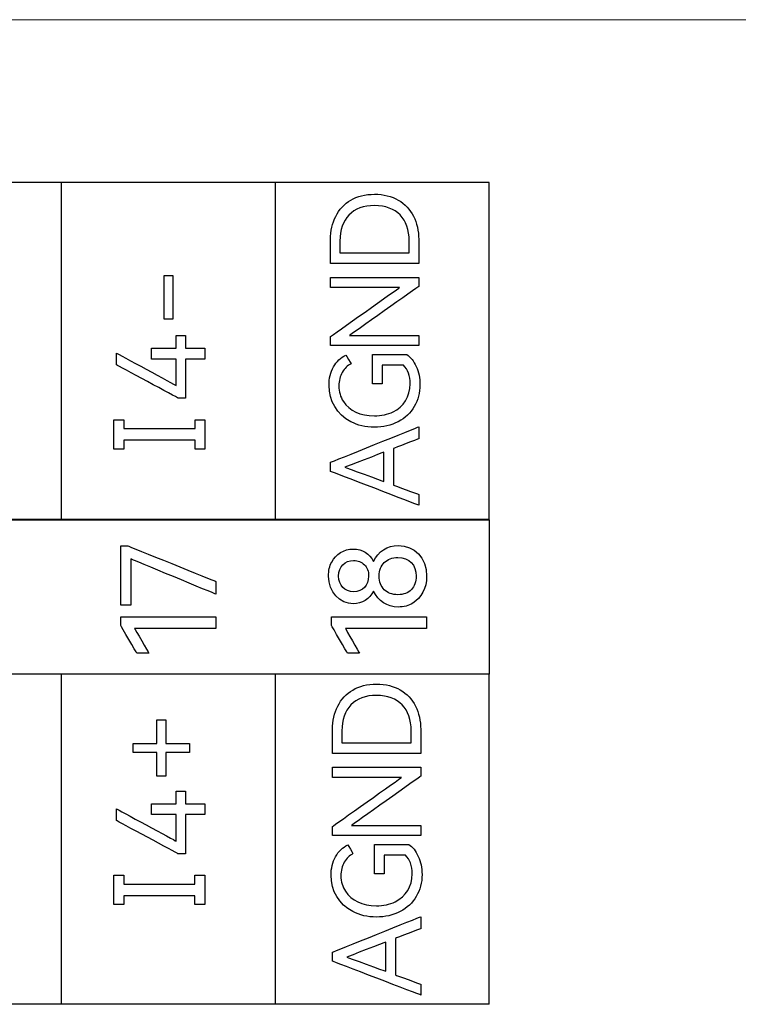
# Model space of a CAD drawing. Header units: inches. Extents: x 1106 to 1533, y 168 to 467.
# Tile 10 of 23: x 1277 to 1291, y 317 to 336. Entities that reach past the tile are written whole.
import ezdxf

# ---------------------------------------------------------------- set-up
doc = ezdxf.new("R2010")
doc.units = ezdxf.units.IN
doc.header["$LTSCALE"] = 23.1
doc.header["$MEASUREMENT"] = 0
doc.layers.get('0').update_dxf_attribs({"lineweight": 18})
doc.layers.add('Layer0000', color=7, linetype='Continuous')

msp = doc.modelspace()

# ---------------------------------------------------------------- linework, layer by layer
at = {"color": 7, "linetype": 'Continuous', "lineweight": 0}
msp.add_line((1245.127, 335.95), (1314.349, 335.95), dxfattribs=at)
at = {"layer": 'Layer0000', "color": 30, "linetype": 'Continuous', "lineweight": 25}
for points, knots in [([(1285.897, 332.853), (1285.887, 332.853), (1281.827, 332.853), (1281.827, 332.853), (1277.756, 332.853), (1277.756, 332.853), (1273.686, 332.853), (1273.686, 332.853), (1269.615, 332.853), (1269.615, 332.853), (1265.545, 332.853), (1265.545, 332.853), (1261.475, 332.853), (1261.475, 332.853), (1257.404, 332.853), (1257.404, 332.853), (1253.334, 332.853), (1253.334, 332.853), (1249.274, 332.853), (1249.264, 332.853)], [0, 0, 0, 0, 0.111111, 0.111111, 0.222222, 0.222222, 0.333333, 0.333333, 0.444444, 0.444444, 0.555556, 0.555556, 0.666667, 0.666667, 0.777778, 0.777778, 0.888889, 0.888889, 1, 1, 1, 1]), ([(1282.875, 331.766), (1282.875, 331.929), (1282.908, 332.076), (1283.105, 332.469), (1283.361, 332.628), (1283.887, 332.628), (1284.038, 332.591), (1284.291, 332.443), (1284.387, 332.34), (1284.52, 332.079), (1284.553, 331.931), (1284.553, 331.766)], [0, 0, 0, 0, 0.1111111, 0.1111111, 0.3333333, 0.3333333, 0.4444444, 0.4444444, 0.5555556, 0.5555556, 0.6666667, 0.6666667, 0.6666667, 0.6666667]), ([(1284.372, 331.738), (1284.372, 332.16), (1284.134, 332.412), (1283.501, 332.412), (1283.342, 332.352), (1283.111, 332.112), (1283.054, 331.948), (1283.054, 331.738)], [0, 0, 0, 0, 0.2857143, 0.2857143, 0.4285714, 0.4285714, 0.5714286, 0.5714286, 0.5714286, 0.5714286]), ([(1284.329, 329.578), (1284.329, 329.578), (1284.4, 329.529), (1284.46, 329.453), (1284.555, 329.248), (1284.578, 329.133), (1284.578, 329.004), (1284.578, 328.85), (1284.542, 328.711), (1284.397, 328.465), (1284.295, 328.369), (1284.03, 328.23), (1283.879, 328.195), (1283.54, 328.195), (1283.392, 328.23), (1283, 328.438), (1282.847, 328.694), (1282.847, 328.991), (1282.847, 329.122), (1282.875, 329.239), (1282.989, 329.446), (1283.067, 329.521), (1283.168, 329.568)], [0.12, 0.12, 0.12, 0.12, 0.12, 0.16, 0.16, 0.2, 0.2, 0.2, 0.24, 0.24, 0.28, 0.28, 0.32, 0.32, 0.36, 0.36, 0.44, 0.44, 0.44, 0.48, 0.48, 0.52, 0.52, 0.52, 0.52]), ([(1283.265, 329.403), (1283.265, 329.403), (1283.196, 329.367), (1283.14, 329.312), (1283.056, 329.165), (1283.035, 329.079), (1283.035, 328.981), (1283.035, 328.87), (1283.063, 328.771), (1283.233, 328.512), (1283.441, 328.41), (1283.844, 328.41), (1283.963, 328.436), (1284.272, 328.587), (1284.39, 328.776), (1284.39, 329.018), (1284.39, 329.174), (1284.348, 329.292), (1284.262, 329.373)], [0.56, 0.56, 0.56, 0.56, 0.56, 0.6, 0.6, 0.64, 0.64, 0.64, 0.68, 0.68, 0.76, 0.76, 0.8, 0.8, 0.88, 0.88, 0.88, 0.92, 0.92, 0.92, 0.92]), ([(1285.897, 326.441), (1285.887, 326.441), (1281.827, 326.441), (1281.827, 326.441), (1277.756, 326.441), (1277.756, 326.441), (1273.686, 326.441), (1273.686, 326.441), (1269.615, 326.441), (1269.615, 326.441), (1265.545, 326.441), (1265.545, 326.441), (1261.475, 326.441), (1261.475, 326.441), (1257.404, 326.441), (1257.404, 326.441), (1253.334, 326.441), (1253.334, 326.441), (1249.274, 326.441), (1249.264, 326.441)], [0, 0, 0, 0, 0.111111, 0.111111, 0.222222, 0.222222, 0.333333, 0.333333, 0.444444, 0.444444, 0.555556, 0.555556, 0.666667, 0.666667, 0.777778, 0.777778, 0.888889, 0.888889, 1, 1, 1, 1]), ([(1283.694, 325.077), (1283.694, 325.077), (1283.615, 324.925), (1283.479, 324.835), (1283.052, 324.835), (1282.837, 325.057), (1282.837, 325.465), (1282.9, 325.728), (1283.134, 325.877), (1283.483, 325.877), (1283.615, 325.79), (1283.694, 325.642)], [0.5, 0.5, 0.5, 0.5, 0.5, 0.6, 0.6, 0.75, 0.75, 0.8, 0.9, 0.9, 1, 1, 1, 1]), ([(1283.694, 325.642), (1283.779, 325.83), (1283.958, 325.944), (1284.472, 325.944), (1284.704, 325.711), (1284.704, 325.13), (1284.606, 324.946), (1284.36, 324.798), (1284.27, 324.773), (1283.951, 324.773), (1283.779, 324.886), (1283.694, 325.077)], [0, 0, 0, 0, 0.1, 0.1, 0.25, 0.25, 0.35, 0.35, 0.4, 0.4, 0.5, 0.5, 0.5, 0.5]), ([(1283.029, 325.363), (1283.029, 325.179), (1283.145, 325.064), (1283.487, 325.064), (1283.6, 325.179), (1283.6, 325.455), (1283.573, 325.526), (1283.466, 325.631), (1283.399, 325.657), (1283.148, 325.657), (1283.029, 325.544), (1283.029, 325.363)], [0, 0, 0, 0, 0.25, 0.25, 0.5, 0.5, 0.625, 0.625, 0.75, 0.75, 1, 1, 1, 1]), ([(1284.506, 325.363), (1284.506, 325.574), (1284.374, 325.714), (1284.049, 325.714), (1283.962, 325.682), (1283.835, 325.558), (1283.802, 325.473), (1283.802, 325.253), (1283.834, 325.166), (1283.963, 325.039), (1284.049, 325.008), (1284.267, 325.008), (1284.352, 325.04), (1284.475, 325.168), (1284.506, 325.255), (1284.506, 325.363)], [0, 0, 0, 0, 0.25, 0.25, 0.375, 0.375, 0.5, 0.5, 0.625, 0.625, 0.75, 0.75, 0.875, 0.875, 1, 1, 1, 1]), ([(1285.897, 323.498), (1285.887, 323.498), (1281.827, 323.498), (1281.827, 323.498), (1277.756, 323.498), (1277.756, 323.498), (1273.686, 323.498), (1273.686, 323.498), (1269.616, 323.498), (1269.616, 323.498), (1265.545, 323.498), (1265.545, 323.498), (1261.475, 323.498), (1261.475, 323.498), (1257.405, 323.498), (1257.405, 323.498), (1253.334, 323.498), (1253.334, 323.498), (1249.274, 323.498), (1249.264, 323.498)], [0, 0, 0, 0, 0.111111, 0.111111, 0.222222, 0.222222, 0.333333, 0.333333, 0.444444, 0.444444, 0.555556, 0.555556, 0.666667, 0.666667, 0.777778, 0.777778, 0.888889, 0.888889, 1, 1, 1, 1]), ([(1282.913, 322.444), (1282.913, 322.607), (1282.946, 322.755), (1283.143, 323.147), (1283.399, 323.306), (1283.926, 323.306), (1284.077, 323.269), (1284.329, 323.121), (1284.425, 323.018), (1284.558, 322.757), (1284.591, 322.609), (1284.591, 322.444)], [0, 0, 0, 0, 0.1111111, 0.1111111, 0.3333333, 0.3333333, 0.4444444, 0.4444444, 0.5555556, 0.5555556, 0.6666667, 0.6666667, 0.6666667, 0.6666667]), ([(1284.41, 322.416), (1284.41, 322.838), (1284.172, 323.091), (1283.539, 323.091), (1283.38, 323.031), (1283.149, 322.791), (1283.092, 322.626), (1283.092, 322.416)], [0, 0, 0, 0, 0.2857143, 0.2857143, 0.4285714, 0.4285714, 0.5714286, 0.5714286, 0.5714286, 0.5714286]), ([(1284.367, 320.256), (1284.367, 320.256), (1284.439, 320.207), (1284.498, 320.131), (1284.593, 319.926), (1284.617, 319.811), (1284.617, 319.682), (1284.617, 319.528), (1284.58, 319.389), (1284.435, 319.143), (1284.333, 319.047), (1284.068, 318.908), (1283.917, 318.873), (1283.578, 318.873), (1283.43, 318.908), (1283.038, 319.116), (1282.885, 319.372), (1282.885, 319.669), (1282.885, 319.8), (1282.914, 319.917), (1283.027, 320.124), (1283.106, 320.199), (1283.206, 320.246)], [0.12, 0.12, 0.12, 0.12, 0.12, 0.16, 0.16, 0.2, 0.2, 0.2, 0.24, 0.24, 0.28, 0.28, 0.32, 0.32, 0.36, 0.36, 0.44, 0.44, 0.44, 0.48, 0.48, 0.52, 0.52, 0.52, 0.52]), ([(1283.303, 320.081), (1283.303, 320.081), (1283.234, 320.045), (1283.179, 319.99), (1283.094, 319.843), (1283.073, 319.757), (1283.073, 319.659), (1283.073, 319.548), (1283.102, 319.449), (1283.271, 319.19), (1283.48, 319.088), (1283.882, 319.088), (1284.001, 319.114), (1284.311, 319.265), (1284.429, 319.455), (1284.429, 319.696), (1284.429, 319.852), (1284.386, 319.971), (1284.3, 320.052)], [0.56, 0.56, 0.56, 0.56, 0.56, 0.6, 0.6, 0.64, 0.64, 0.64, 0.68, 0.68, 0.76, 0.76, 0.8, 0.8, 0.88, 0.88, 0.88, 0.92, 0.92, 0.92, 0.92]), ([(1285.897, 317.213), (1285.887, 317.213), (1281.827, 317.213), (1281.827, 317.213), (1277.756, 317.213), (1277.756, 317.213), (1273.686, 317.213), (1273.686, 317.213), (1269.616, 317.213), (1269.616, 317.213), (1265.545, 317.213), (1265.545, 317.213), (1261.475, 317.213), (1261.475, 317.213), (1257.405, 317.213), (1257.405, 317.213), (1253.334, 317.213), (1253.334, 317.213), (1249.274, 317.213), (1249.264, 317.213)], [0, 0, 0, 0, 0.111111, 0.111111, 0.222222, 0.222222, 0.333333, 0.333333, 0.444444, 0.444444, 0.555556, 0.555556, 0.666667, 0.666667, 0.777778, 0.777778, 0.888889, 0.888889, 1, 1, 1, 1])]:
    msp.add_open_spline(points, degree=3, knots=knots, dxfattribs=at)
for points in [[(1277.756, 326.441), (1277.756, 326.451), (1277.756, 332.843), (1277.756, 332.853)], [(1281.827, 326.441), (1281.827, 326.451), (1281.827, 332.843), (1281.827, 332.853)], [(1285.897, 326.441), (1285.897, 326.451), (1285.897, 332.843), (1285.897, 332.853)], [(1282.875, 331.307), (1282.875, 331.317), (1282.875, 331.756), (1282.875, 331.766)], [(1283.054, 331.738), (1283.054, 331.728), (1283.054, 331.521), (1283.054, 331.511)], [(1284.372, 331.511), (1284.372, 331.521), (1284.372, 331.728), (1284.372, 331.738)], [(1284.553, 331.766), (1284.553, 331.756), (1284.553, 331.317), (1284.553, 331.307)], [(1283.054, 331.511), (1283.064, 331.511), (1284.362, 331.511), (1284.372, 331.511)], [(1284.553, 331.307), (1284.553, 331.307), (1282.885, 331.307), (1282.875, 331.307)], [(1279.711, 330.248), (1279.711, 330.258), (1279.711, 331.073), (1279.711, 331.083)], [(1279.711, 331.083), (1279.721, 331.083), (1279.866, 331.083), (1279.876, 331.083)], [(1279.876, 331.083), (1279.876, 331.073), (1279.876, 330.258), (1279.876, 330.248)], [(1282.875, 330.853), (1282.875, 330.863), (1282.875, 331.035), (1282.875, 331.045)], [(1282.875, 331.045), (1282.875, 331.045), (1284.543, 331.045), (1284.553, 331.045)], [(1284.553, 331.045), (1284.553, 331.035), (1284.553, 330.883), (1284.553, 330.873)], [(1282.875, 329.92), (1282.883, 329.925), (1284.181, 330.847), (1284.189, 330.853)], [(1284.189, 330.853), (1284.189, 330.853), (1282.885, 330.853), (1282.875, 330.853)], [(1284.553, 330.873), (1284.553, 330.873), (1283.245, 329.946), (1283.237, 329.94)], [(1279.876, 330.248), (1279.866, 330.248), (1279.721, 330.248), (1279.711, 330.248)], [(1279.938, 329.696), (1279.938, 329.706), (1279.938, 329.927), (1279.938, 329.937)], [(1279.938, 329.937), (1279.948, 329.937), (1280.105, 329.937), (1280.115, 329.937)], [(1280.115, 329.937), (1280.115, 329.927), (1280.115, 329.706), (1280.115, 329.696)], [(1282.875, 329.748), (1282.875, 329.758), (1282.875, 329.91), (1282.875, 329.92)], [(1283.237, 329.94), (1283.237, 329.94), (1284.543, 329.94), (1284.553, 329.94)], [(1284.553, 329.94), (1284.553, 329.93), (1284.553, 329.758), (1284.553, 329.748)], [(1278.805, 329.38), (1278.805, 329.39), (1278.805, 329.592), (1278.805, 329.602)], [(1278.805, 329.602), (1278.805, 329.602), (1279.929, 328.992), (1279.938, 328.988)], [(1279.468, 329.696), (1279.478, 329.696), (1279.928, 329.696), (1279.938, 329.696)], [(1279.468, 329.492), (1279.468, 329.502), (1279.468, 329.686), (1279.468, 329.696)], [(1280.115, 329.696), (1280.125, 329.696), (1280.476, 329.696), (1280.486, 329.696)], [(1280.486, 329.696), (1280.486, 329.686), (1280.486, 329.502), (1280.486, 329.492)], [(1284.553, 329.748), (1284.553, 329.748), (1282.885, 329.748), (1282.875, 329.748)], [(1279.938, 329.492), (1279.928, 329.492), (1279.478, 329.492), (1279.468, 329.492)], [(1279.938, 328.988), (1279.938, 328.998), (1279.938, 329.482), (1279.938, 329.492)], [(1280.486, 329.492), (1280.476, 329.492), (1280.125, 329.492), (1280.115, 329.492)], [(1280.115, 329.492), (1280.115, 329.492), (1280.115, 328.759), (1280.115, 328.749)], [(1283.168, 329.568), (1283.173, 329.56), (1283.26, 329.412), (1283.265, 329.403)], [(1283.675, 329.018), (1283.675, 329.018), (1283.675, 329.568), (1283.675, 329.578)], [(1283.675, 329.578), (1283.675, 329.578), (1284.319, 329.578), (1284.329, 329.578)], [(1279.973, 328.749), (1279.973, 328.749), (1278.814, 329.375), (1278.805, 329.38)], [(1284.262, 329.373), (1284.262, 329.373), (1283.868, 329.373), (1283.858, 329.373)], [(1283.858, 329.373), (1283.858, 329.363), (1283.858, 329.028), (1283.858, 329.018)], [(1283.858, 329.018), (1283.848, 329.018), (1283.685, 329.018), (1283.675, 329.018)], [(1280.115, 328.749), (1280.105, 328.749), (1279.983, 328.749), (1279.973, 328.749)], [(1278.752, 327.78), (1278.752, 327.79), (1278.752, 328.328), (1278.752, 328.338)], [(1278.752, 328.338), (1278.762, 328.338), (1278.931, 328.338), (1278.941, 328.338)], [(1278.941, 328.338), (1278.941, 328.328), (1278.941, 328.181), (1278.941, 328.171)], [(1280.297, 328.171), (1280.297, 328.181), (1280.297, 328.328), (1280.297, 328.338)], [(1280.297, 328.338), (1280.307, 328.338), (1280.476, 328.338), (1280.486, 328.338)], [(1280.486, 328.338), (1280.486, 328.328), (1280.486, 327.79), (1280.486, 327.78)], [(1278.941, 328.171), (1278.941, 328.171), (1280.287, 328.171), (1280.297, 328.171)], [(1282.875, 327.527), (1282.884, 327.531), (1284.544, 328.198), (1284.553, 328.201)], [(1284.553, 328.201), (1284.553, 328.191), (1284.553, 327.984), (1284.553, 327.974)], [(1280.297, 327.947), (1280.297, 327.947), (1278.951, 327.947), (1278.941, 327.947)], [(1278.941, 327.947), (1278.941, 327.937), (1278.941, 327.79), (1278.941, 327.78)], [(1280.297, 327.78), (1280.297, 327.79), (1280.297, 327.937), (1280.297, 327.947)], [(1284.553, 327.974), (1284.544, 327.971), (1284.081, 327.792), (1284.072, 327.789)], [(1278.941, 327.78), (1278.931, 327.78), (1278.762, 327.78), (1278.752, 327.78)], [(1280.486, 327.78), (1280.476, 327.78), (1280.307, 327.78), (1280.297, 327.78)], [(1283.888, 327.718), (1283.879, 327.714), (1283.157, 327.437), (1283.148, 327.433)], [(1283.888, 327.163), (1283.888, 327.173), (1283.888, 327.708), (1283.888, 327.718)], [(1284.072, 327.789), (1284.072, 327.779), (1284.072, 327.104), (1284.072, 327.094)], [(1282.875, 327.355), (1282.875, 327.365), (1282.875, 327.517), (1282.875, 327.527)], [(1284.553, 326.711), (1284.553, 326.711), (1282.884, 327.352), (1282.875, 327.355)], [(1283.148, 327.433), (1283.157, 327.43), (1283.879, 327.166), (1283.888, 327.163)], [(1284.072, 327.094), (1284.081, 327.09), (1284.544, 326.921), (1284.553, 326.917)], [(1284.553, 326.917), (1284.553, 326.907), (1284.553, 326.721), (1284.553, 326.711)], [(1249.264, 326.43), (1249.264, 326.43), (1285.887, 326.43), (1285.897, 326.43)], [(1285.897, 326.43), (1285.897, 326.43), (1285.897, 323.508), (1285.897, 323.498)], [(1278.883, 324.811), (1278.883, 324.821), (1278.883, 325.927), (1278.883, 325.937)], [(1278.883, 325.937), (1278.893, 325.937), (1279.009, 325.937), (1279.019, 325.937)], [(1279.019, 325.937), (1279.019, 325.937), (1280.684, 325.264), (1280.693, 325.26)], [(1279.073, 325.688), (1279.073, 325.678), (1279.073, 324.821), (1279.073, 324.811)], [(1280.693, 325.018), (1280.693, 325.018), (1279.083, 325.684), (1279.073, 325.688)], [(1280.693, 325.26), (1280.693, 325.25), (1280.693, 325.028), (1280.693, 325.018)], [(1279.073, 324.811), (1279.063, 324.811), (1278.893, 324.811), (1278.883, 324.811)], [(1278.883, 324.421), (1278.883, 324.431), (1278.883, 324.579), (1278.883, 324.589)], [(1278.883, 324.589), (1278.883, 324.589), (1280.683, 324.589), (1280.693, 324.589)], [(1280.693, 324.589), (1280.693, 324.579), (1280.693, 324.376), (1280.693, 324.366)], [(1282.894, 324.42), (1282.894, 324.43), (1282.894, 324.578), (1282.894, 324.588)], [(1282.894, 324.588), (1282.894, 324.588), (1284.694, 324.588), (1284.704, 324.588)], [(1284.704, 324.588), (1284.704, 324.578), (1284.704, 324.376), (1284.704, 324.366)], [(1279.189, 323.895), (1279.184, 323.903), (1278.888, 324.412), (1278.883, 324.421)], [(1280.693, 324.366), (1280.693, 324.366), (1279.157, 324.366), (1279.147, 324.366)], [(1279.147, 324.366), (1279.152, 324.358), (1279.412, 323.903), (1279.417, 323.895)], [(1283.2, 323.894), (1283.195, 323.903), (1282.899, 324.412), (1282.894, 324.42)], [(1284.704, 324.366), (1284.704, 324.366), (1283.168, 324.366), (1283.158, 324.366)], [(1283.158, 324.366), (1283.163, 324.357), (1283.422, 323.903), (1283.427, 323.894)], [(1279.417, 323.895), (1279.407, 323.895), (1279.199, 323.895), (1279.189, 323.895)], [(1283.427, 323.894), (1283.417, 323.894), (1283.21, 323.894), (1283.2, 323.894)], [(1285.897, 323.498), (1285.897, 323.498), (1249.274, 323.498), (1249.264, 323.498)], [(1277.756, 317.213), (1277.756, 317.223), (1277.756, 323.488), (1277.756, 323.498)], [(1281.827, 317.213), (1281.827, 317.223), (1281.827, 323.488), (1281.827, 323.498)], [(1285.897, 317.213), (1285.897, 317.223), (1285.897, 323.488), (1285.897, 323.498)], [(1279.567, 322.177), (1279.567, 322.187), (1279.567, 322.616), (1279.567, 322.626)], [(1279.567, 322.626), (1279.577, 322.626), (1279.731, 322.626), (1279.741, 322.626)], [(1279.741, 322.626), (1279.741, 322.616), (1279.741, 322.187), (1279.741, 322.177)], [(1282.913, 321.985), (1282.913, 321.995), (1282.913, 322.434), (1282.913, 322.444)], [(1283.092, 322.416), (1283.092, 322.406), (1283.092, 322.199), (1283.092, 322.189)], [(1284.41, 322.189), (1284.41, 322.199), (1284.41, 322.406), (1284.41, 322.416)], [(1284.591, 322.444), (1284.591, 322.434), (1284.591, 321.995), (1284.591, 321.985)], [(1279.117, 322.002), (1279.117, 322.012), (1279.117, 322.167), (1279.117, 322.177)], [(1279.117, 322.177), (1279.127, 322.177), (1279.557, 322.177), (1279.567, 322.177)], [(1279.741, 322.177), (1279.751, 322.177), (1280.181, 322.177), (1280.191, 322.177)], [(1280.191, 322.177), (1280.191, 322.167), (1280.191, 322.012), (1280.191, 322.002)], [(1283.092, 322.189), (1283.102, 322.189), (1284.4, 322.189), (1284.41, 322.189)], [(1279.567, 322.002), (1279.557, 322.002), (1279.127, 322.002), (1279.117, 322.002)], [(1279.567, 321.553), (1279.567, 321.563), (1279.567, 321.992), (1279.567, 322.002)], [(1280.191, 322.002), (1280.181, 322.002), (1279.751, 322.002), (1279.741, 322.002)], [(1279.741, 322.002), (1279.741, 321.992), (1279.741, 321.563), (1279.741, 321.553)], [(1284.591, 321.985), (1284.591, 321.985), (1282.923, 321.985), (1282.913, 321.985)], [(1282.913, 321.531), (1282.913, 321.541), (1282.913, 321.714), (1282.913, 321.724)], [(1282.913, 321.724), (1282.913, 321.724), (1284.581, 321.724), (1284.591, 321.724)], [(1284.591, 321.724), (1284.591, 321.714), (1284.591, 321.562), (1284.591, 321.552)], [(1279.741, 321.553), (1279.731, 321.553), (1279.577, 321.553), (1279.567, 321.553)], [(1282.913, 320.598), (1282.921, 320.603), (1284.219, 321.525), (1284.227, 321.531)], [(1284.227, 321.531), (1284.227, 321.531), (1282.923, 321.531), (1282.913, 321.531)], [(1284.591, 321.552), (1284.591, 321.552), (1283.283, 320.624), (1283.275, 320.618)], [(1279.936, 321.026), (1279.936, 321.036), (1279.936, 321.257), (1279.936, 321.267)], [(1279.936, 321.267), (1279.946, 321.267), (1280.103, 321.267), (1280.113, 321.267)], [(1280.113, 321.267), (1280.113, 321.257), (1280.113, 321.036), (1280.113, 321.026)], [(1279.466, 321.026), (1279.476, 321.026), (1279.926, 321.026), (1279.936, 321.026)], [(1279.466, 320.822), (1279.466, 320.832), (1279.466, 321.016), (1279.466, 321.026)], [(1280.113, 321.026), (1280.123, 321.026), (1280.474, 321.026), (1280.484, 321.026)], [(1280.484, 321.026), (1280.484, 321.016), (1280.484, 320.832), (1280.484, 320.822)], [(1278.803, 320.71), (1278.803, 320.72), (1278.803, 320.922), (1278.803, 320.932)], [(1278.803, 320.932), (1278.803, 320.932), (1279.927, 320.323), (1279.936, 320.318)], [(1279.936, 320.822), (1279.926, 320.822), (1279.476, 320.822), (1279.466, 320.822)], [(1279.936, 320.318), (1279.936, 320.328), (1279.936, 320.812), (1279.936, 320.822)], [(1280.484, 320.822), (1280.474, 320.822), (1280.123, 320.822), (1280.113, 320.822)], [(1280.113, 320.822), (1280.113, 320.822), (1280.113, 320.089), (1280.113, 320.079)], [(1279.97, 320.079), (1279.97, 320.079), (1278.812, 320.705), (1278.803, 320.71)], [(1282.913, 320.426), (1282.913, 320.436), (1282.913, 320.588), (1282.913, 320.598)], [(1283.275, 320.618), (1283.275, 320.618), (1284.581, 320.618), (1284.591, 320.618)], [(1284.591, 320.618), (1284.591, 320.608), (1284.591, 320.436), (1284.591, 320.426)], [(1284.591, 320.426), (1284.591, 320.426), (1282.923, 320.426), (1282.913, 320.426)], [(1283.206, 320.246), (1283.212, 320.238), (1283.298, 320.09), (1283.303, 320.081)], [(1283.713, 319.696), (1283.713, 319.696), (1283.713, 320.246), (1283.713, 320.256)], [(1283.713, 320.256), (1283.713, 320.256), (1284.357, 320.256), (1284.367, 320.256)], [(1280.113, 320.079), (1280.103, 320.079), (1279.98, 320.079), (1279.97, 320.079)], [(1284.3, 320.052), (1284.3, 320.052), (1283.907, 320.052), (1283.897, 320.052)], [(1283.897, 320.052), (1283.897, 320.042), (1283.897, 319.706), (1283.897, 319.696)], [(1278.75, 319.11), (1278.75, 319.12), (1278.75, 319.658), (1278.75, 319.668)], [(1278.75, 319.668), (1278.76, 319.668), (1278.929, 319.668), (1278.939, 319.668)], [(1278.939, 319.668), (1278.939, 319.658), (1278.939, 319.511), (1278.939, 319.501)], [(1280.295, 319.501), (1280.295, 319.511), (1280.295, 319.658), (1280.295, 319.668)], [(1280.295, 319.668), (1280.305, 319.668), (1280.474, 319.668), (1280.484, 319.668)], [(1280.484, 319.668), (1280.484, 319.658), (1280.484, 319.12), (1280.484, 319.11)], [(1283.897, 319.696), (1283.887, 319.696), (1283.723, 319.696), (1283.713, 319.696)], [(1278.939, 319.501), (1278.939, 319.501), (1280.285, 319.501), (1280.295, 319.501)], [(1280.295, 319.277), (1280.295, 319.277), (1278.949, 319.277), (1278.939, 319.277)], [(1278.939, 319.277), (1278.939, 319.267), (1278.939, 319.12), (1278.939, 319.11)], [(1280.295, 319.11), (1280.295, 319.12), (1280.295, 319.267), (1280.295, 319.277)], [(1278.939, 319.11), (1278.929, 319.11), (1278.76, 319.11), (1278.75, 319.11)], [(1280.484, 319.11), (1280.474, 319.11), (1280.305, 319.11), (1280.295, 319.11)], [(1282.913, 318.205), (1282.922, 318.209), (1284.582, 318.876), (1284.591, 318.88)], [(1284.591, 318.88), (1284.591, 318.87), (1284.591, 318.662), (1284.591, 318.652)], [(1284.591, 318.652), (1284.582, 318.649), (1284.119, 318.47), (1284.11, 318.467)], [(1283.926, 318.396), (1283.917, 318.392), (1283.195, 318.115), (1283.186, 318.111)], [(1283.926, 317.841), (1283.926, 317.851), (1283.926, 318.386), (1283.926, 318.396)], [(1284.11, 318.467), (1284.11, 318.457), (1284.11, 317.782), (1284.11, 317.772)], [(1282.913, 318.033), (1282.913, 318.043), (1282.913, 318.195), (1282.913, 318.205)], [(1284.591, 317.389), (1284.591, 317.389), (1282.922, 318.03), (1282.913, 318.033)], [(1283.186, 318.111), (1283.195, 318.108), (1283.917, 317.844), (1283.926, 317.841)], [(1284.11, 317.772), (1284.119, 317.768), (1284.582, 317.599), (1284.591, 317.595)], [(1284.591, 317.595), (1284.591, 317.585), (1284.591, 317.399), (1284.591, 317.389)]]:
    msp.add_open_spline(points, degree=3, dxfattribs=at)

doc.saveas('drawing.dxf')
